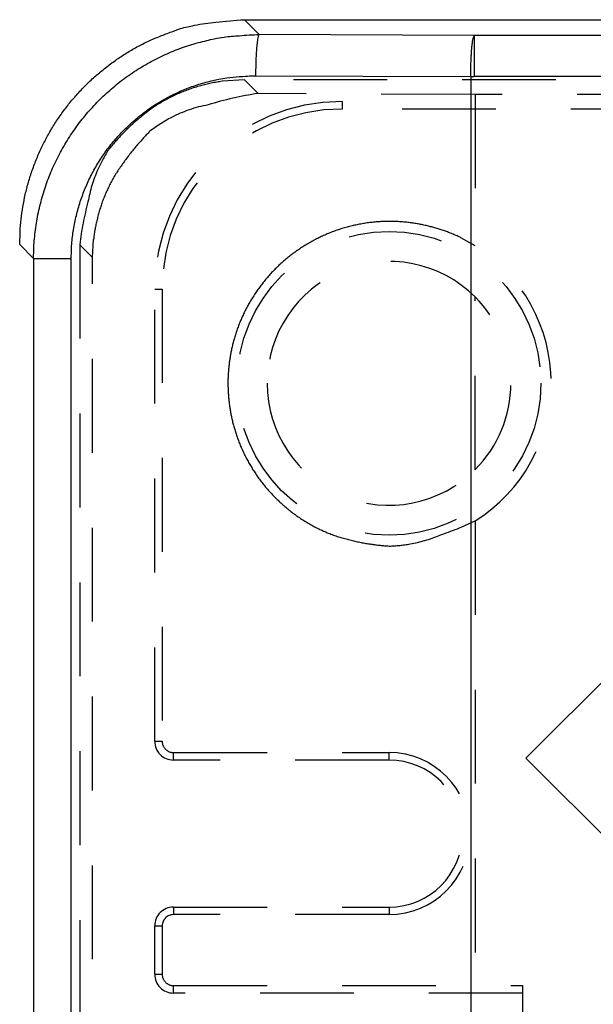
# Model space of a CAD drawing. Extents: x 4.4 to 23.4, y 0.5 to 15.
# Tile 4 of 19: x 4.355 to 5.119, y 7.767 to 9.079. Entities that reach past the tile are written whole.
import ezdxf

# ---------------------------------------------------------------- set-up
doc = ezdxf.new("R2010")
doc.units = 0
doc.linetypes.add('HIDDEN', pattern=[0.1875, 0.125, -0.0625])
doc.layers.add('ACSRY', color=30, linetype='CONTINUOUS')

msp = doc.modelspace()

# ---------------------------------------------------------------- linework, layer by layer
at = {"layer": 'ACSRY', "color": 30, "linetype": 'CONTINUOUS'}
for p, q in [((4.6542, 9.079), (10.9196, 9.079)), ((4.6739, 9.0593), (4.6542, 9.079)), ((4.9608, 9.058), (4.6739, 9.0593)), ((11.1135, 9.058), (4.9608, 9.058)), ((4.9608, 9.058), (4.9608, 9.0031)), ((4.6691, 9.0044), (4.956, 9.0031)), ((4.956, 9.0031), (4.9608, 9.0031)), ((4.956, 9.0031), (4.956, 2.8609)), ((11.1135, 9.0031), (4.9608, 9.0031)), ((5.0297, 8.0951), (5.8782, 8.9436)), ((4.3546, 8.7794), (4.3732, 8.7609)), ((4.3732, 8.7609), (4.4233, 8.7609)), ((4.3732, 8.7609), (4.3732, 3.1032)), ((4.4233, 3.1032), (4.4233, 8.7609)), ((5.2913, 7.8334), (5.0297, 8.0951))]:
    msp.add_line(p, q, dxfattribs=at)
at = {"layer": 'ACSRY', "color": 30, "linetype": 'HIDDEN'}
for p, q in [((10.9196, 8.9989), (4.6544, 8.9989)), ((4.6726, 8.9807), (4.6544, 8.9989)), ((4.9618, 8.9794), (4.6726, 8.9807)), ((5.2231, 8.9794), (4.9618, 8.9794)), ((4.9618, 8.9794), (4.9618, 8.7779)), ((4.7846, 8.97), (4.7846, 8.96)), ((11.2896, 8.96), (4.7846, 8.96)), ((4.4347, 8.7792), (4.4347, 7.752)), ((4.4347, 8.7792), (4.4519, 8.762)), ((4.4519, 3.102), (4.4519, 8.762)), ((4.5346, 8.1175), (4.5346, 8.72)), ((4.5346, 8.72), (4.5446, 8.72)), ((4.5446, 8.72), (4.5446, 8.1175)), ((4.9618, 8.4794), (4.9618, 8.7096)), ((4.9618, 8.4112), (4.9618, 3.4529)), ((4.5346, 8.1175), (4.5446, 8.1175)), ((4.5596, 8.0925), (4.5596, 8.1025)), ((4.5596, 8.1025), (4.8471, 8.1025)), ((4.8471, 8.0925), (4.8471, 8.1025)), ((4.8471, 8.0925), (4.5596, 8.0925)), ((4.5596, 7.8965), (4.8471, 7.8965)), ((4.5596, 7.8965), (4.5596, 7.8865)), ((4.8471, 7.8865), (4.5596, 7.8865)), ((4.8471, 7.8965), (4.8471, 7.8865)), ((4.5346, 7.807), (4.5346, 7.8715)), ((4.5346, 7.8715), (4.5446, 7.8715)), ((4.5446, 7.8715), (4.5446, 7.807)), ((4.5346, 7.807), (4.5446, 7.807)), ((4.5596, 7.782), (4.5596, 7.792)), ((4.5596, 7.792), (5.0251, 7.792)), ((5.0251, 7.782), (4.5596, 7.782)), ((5.0251, 7.792), (5.0251, 7.752))]:
    msp.add_line(p, q, dxfattribs=at)
at = {"layer": 'ACSRY', "color": 30, "linetype": 'CONTINUOUS'}
for points in [[(4.3546, 8.7794), (4.3551, 8.7963, -0.013779), (4.3565, 8.813, -0.013921), (4.3589, 8.8297, -0.013902), (4.3621, 8.8461, -0.013875), (4.3663, 8.8624, -0.013929), (4.3714, 8.8784, -0.014029), (4.3774, 8.8941, -0.014045), (4.3842, 8.9094, -0.013999), (4.3919, 8.9243, -0.013938), (4.4005, 8.9388, -0.013856), (4.4098, 8.9528, -0.013854), (4.4199, 8.9663, -0.013931), (4.4308, 8.9791, -0.013987), (4.4423, 8.9913, -0.01405), (4.4545, 9.0029, -0.014158), (4.4674, 9.0137, -0.014284), (4.4809, 9.0238, -0.013821), (4.4948, 9.0331, -0.012887), (4.5091, 9.0417, -0.014168), (4.5242, 9.0494, -0.016928), (4.5401, 9.0563, -0.013004), (4.5552, 9.0622, -0.004701), (4.5691, 9.0672, -0.01817), (4.5875, 9.0715, -0.031255), (4.6162, 9.0755, -0.015279), (4.6542, 9.079, -0.008035)], [(4.3732, 8.7609), (4.3734, 8.7727, -0.009816), (4.3741, 8.7844, -0.00987), (4.3753, 8.7961, -0.009836), (4.3769, 8.8078, -0.009772), (4.379, 8.8194, -0.009749), (4.3816, 8.8309, -0.009746), (4.3846, 8.8424, -0.009753), (4.388, 8.8536, -0.009777), (4.3919, 8.8648, -0.009824), (4.3962, 8.8757, -0.009905), (4.401, 8.8865, -0.009943), (4.4062, 8.8971, -0.009944), (4.4118, 8.9075, -0.009909), (4.4178, 8.9176, -0.009832), (4.4242, 8.9275, -0.009791), (4.431, 8.9372, -0.009774), (4.4381, 8.9465, -0.009771), (4.4456, 8.9556, -0.00978), (4.4535, 8.9643, -0.009814), (4.4617, 8.9728, -0.00988), (4.4703, 8.9809, -0.009892), (4.4791, 8.9887, -0.009847), (4.4882, 8.9961, -0.00981), (4.4977, 9.0031, -0.009777), (4.5074, 9.0098, -0.009729), (4.5173, 9.0161, -0.009665), (4.5275, 9.0219, -0.009759), (4.5379, 9.0274, -0.00999), (4.5485, 9.0325, -0.009748), (4.5593, 9.0371, -0.009143), (4.5702, 9.0413, -0.010019), (4.5814, 9.0451, -0.011806), (4.593, 9.0484, -0.008963), (4.6041, 9.0513, -0.00312), (4.6141, 9.0537, -0.012516), (4.6271, 9.0558, -0.02166), (4.6473, 9.0577, -0.010616), (4.6739, 9.0593, -0.005603)], [(4.6739, 9.0593), (4.6733, 9.0586, 0.155034), (4.6728, 9.0571, 0.042621), (4.6722, 9.0547, 0.021105), (4.6716, 9.0514, 0.014766), (4.6711, 9.047, 0.007665), (4.6706, 9.0423, 0.003086), (4.6702, 9.0374, 0.00655), (4.6698, 9.0305, 0.007867), (4.6694, 9.0194, 0.003465), (4.6691, 9.0044, 0.001746)], [(4.956, 9.0031), (4.956, 9.0096, -0.002922), (4.9562, 9.0161, -0.002641), (4.9564, 9.0227, -0.002873), (4.9567, 9.0292, -0.003971), (4.957, 9.0354, -0.003896), (4.9574, 9.0409, -0.002237), (4.9579, 9.0457, -0.006626), (4.9585, 9.0501, -0.0196), (4.9594, 9.0541, -0.024132), (4.9608, 9.058, -0.023541)], [(4.4233, 8.7609), (4.4235, 8.7705, -0.009826), (4.4241, 8.7801, -0.009881), (4.425, 8.7897, -0.009848), (4.4264, 8.7992, -0.009785), (4.4281, 8.8087, -0.009764), (4.4302, 8.8181, -0.009761), (4.4326, 8.8274, -0.009769), (4.4354, 8.8366, -0.009794), (4.4386, 8.8457, -0.009842), (4.4421, 8.8547, -0.009924), (4.446, 8.8635, -0.009963), (4.4502, 8.8722, -0.009964), (4.4548, 8.8806, -0.009929), (4.4597, 8.8889, -0.009852), (4.4649, 8.897, -0.009811), (4.4705, 8.9048, -0.009794), (4.4763, 8.9125, -0.009791), (4.4825, 8.9199, -0.009799), (4.4889, 8.927, -0.009833), (4.4956, 8.9339, -0.009899), (4.5026, 8.9405, -0.00991), (4.5098, 8.9469, -0.009864), (4.5173, 8.9529, -0.009826), (4.525, 8.9587, -0.009792), (4.5329, 8.9641, -0.009743), (4.5411, 8.9692, -0.009678), (4.5494, 8.974, -0.009771), (4.5579, 8.9785, -0.01), (4.5666, 8.9826, -0.009757), (4.5754, 8.9864, -0.00915), (4.5843, 8.9898, -0.010025), (4.5935, 8.9929, -0.011811), (4.603, 8.9956, -0.008965), (4.612, 8.998, -0.00312), (4.6202, 8.9999, -0.012517), (4.6308, 9.0016, -0.021654), (4.6474, 9.0031, -0.010611), (4.6691, 9.0044, -0.0056)]]:
    msp.add_lwpolyline(points, format="xyb", dxfattribs=at)
at = {"layer": 'ACSRY', "color": 30, "linetype": 'HIDDEN'}
for points in [[(4.6544, 8.9989), (4.6247, 8.9969, 0.035049), (4.5956, 8.9909, 0.033365), (4.5668, 8.9808, 0.033782), (4.5393, 8.9664, 0.039581), (4.5141, 8.9476, 0.033916), (4.4922, 8.9274, 0.019275), (4.474, 8.907, 0.039965), (4.4588, 8.8792, 0.064022), (4.4457, 8.8361, 0.035892), (4.4347, 8.7792, 0.020267)], [(4.4519, 8.762), (4.4531, 8.7861, -0.03417), (4.4574, 8.8108, -0.027476), (4.4648, 8.8363, -0.028705), (4.4761, 8.8619, -0.03852), (4.4919, 8.8868, -0.031117), (4.5096, 8.9099, -0.013514), (4.5282, 8.9304, -0.043014), (4.557, 8.9487, -0.076202), (4.6058, 8.9655, -0.038793), (4.6726, 8.9807, -0.019425)], [(4.9618, 8.7779), (4.943, 8.7884, 0.030421), (4.9223, 8.7971, 0.026628), (4.8997, 8.8039, 0.025527), (4.8753, 8.8085, 0.028674), (4.8496, 8.8102, 0.029927), (4.823, 8.8088, 0.030884), (4.7961, 8.8039, 0.031274), (4.7696, 8.7955, 0.032138), (4.7442, 8.7835, 0.032371), (4.7204, 8.7684, 0.032433), (4.6991, 8.7505, 0.032251), (4.6804, 8.7303, 0.031508), (4.6649, 8.7084, 0.031161), (4.6524, 8.6854, 0.030117), (4.6432, 8.662, 0.029042), (4.6369, 8.6388, 0.026961), (4.6335, 8.6164, 0.026947), (4.6323, 8.5945, 0.025236), (4.6335, 8.5726, 0.025244), (4.6369, 8.5502, 0.026976), (4.6432, 8.527, 0.026952), (4.6524, 8.5036, 0.028937), (4.6648, 8.4807, 0.030145), (4.6804, 8.4588, 0.031544), (4.6991, 8.4386, 0.031401), (4.7204, 8.4206, 0.030914), (4.744, 8.4054, 0.032835), (4.7696, 8.3935, 0.03674), (4.7967, 8.3854, 0.030721), (4.823, 8.3802, 0.017386), (4.8472, 8.3776, 0.036588), (4.8753, 8.3805, 0.058196), (4.914, 8.3919, 0.03244), (4.9618, 8.4112, 0.018547)]]:
    msp.add_lwpolyline(points, format="xyb", dxfattribs=at)
msp.add_circle((4.8471, 8.5945), 0.2025, dxfattribs=at)
for centre, radius, start, end in [((4.7846, 8.72), 0.25, 90, 180), ((4.7846, 8.72), 0.24, 90, 180), ((4.8471, 8.5945), 0.2163, 302.0375, 57.9622), ((4.8471, 8.5945), 0.1625, 45.0855, 180), ((4.8471, 8.5945), 0.1625, 314.9147, 45.0855), ((4.8471, 8.5945), 0.1625, 180, 314.9147), ((4.5596, 8.1175), 0.025, 180, 270), ((4.5596, 8.1175), 0.015, 179.9972, 270), ((4.8471, 7.9945), 0.108, 270.0002, 90), ((4.8471, 7.9945), 0.098, 270, 90), ((4.5596, 7.8715), 0.025, 90, 180), ((4.5596, 7.8715), 0.015, 90.0033, 180.0026), ((4.5596, 7.807), 0.025, 180, 270), ((4.5596, 7.807), 0.015, 179.9966, 269.9967)]:
    msp.add_arc(centre, radius, start, end, dxfattribs=at)

doc.saveas('drawing.dxf')
